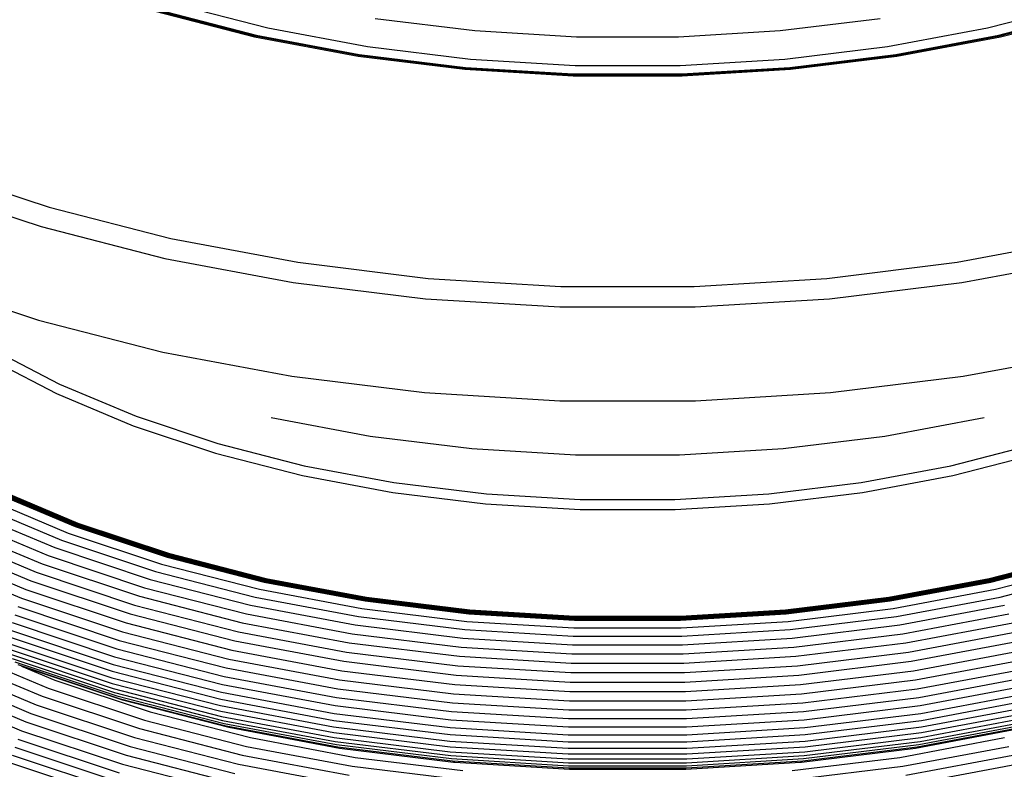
# Model space of a CAD drawing. Extents: x -18027 to -11651, y 1687 to 5059.
# Tile 41 of 170: x -17483 to -17471, y 2405 to 2414. Entities that reach past the tile are written whole.
import ezdxf

# ---------------------------------------------------------------- set-up
doc = ezdxf.new("R2010")
doc.units = 0
doc.header["$MEASUREMENT"] = 0
doc.layers.add('TANK', color=2, linetype='CONTINUOUS')
doc.layers.add('TANK-SLOPE', color=2, linetype='CONTINUOUS')

# ---------------------------------------------------------------- blocks, each defined once
blk = doc.blocks.new('A$C3406478A')
at = {"layer": 'TANK'}
for p, q in [((-2.16, 113.126), (-0.975, 112.821)), ((7.903, 112.821), (9.087, 113.126)), ((-2.364, 113.027), (-1.136, 112.711)), ((-2.353, 113.039), (-1.128, 112.724)), ((-2.346, 113.045), (-1.123, 112.73)), ((-2.34, 113.047), (-1.117, 112.733)), ((8.045, 112.733), (9.267, 113.047)), ((8.05, 112.73), (9.274, 113.045)), ((8.056, 112.724), (9.281, 113.039)), ((8.064, 112.711), (9.292, 113.027)), ((0.35, 112.938), (1.582, 112.787)), ((5.346, 112.787), (6.578, 112.938)), ((-1.136, 112.711), (0.141, 112.471)), ((-1.128, 112.724), (0.148, 112.484)), ((-1.123, 112.73), (0.151, 112.491)), ((-1.117, 112.733), (0.155, 112.494)), ((-0.975, 112.821), (0.258, 112.59)), ((1.582, 112.787), (2.834, 112.711)), ((2.834, 112.711), (4.093, 112.711)), ((4.093, 112.711), (5.346, 112.787)), ((6.67, 112.59), (7.903, 112.821)), ((6.772, 112.494), (8.045, 112.733)), ((6.776, 112.491), (8.05, 112.73)), ((6.78, 112.484), (8.056, 112.724)), ((6.786, 112.471), (8.064, 112.711)), ((0.258, 112.59), (1.526, 112.434)), ((5.402, 112.434), (6.67, 112.59)), ((0.141, 112.471), (1.456, 112.31)), ((0.148, 112.484), (1.459, 112.323)), ((0.151, 112.491), (1.462, 112.33)), ((0.155, 112.494), (1.464, 112.334)), ((5.464, 112.334), (6.772, 112.494)), ((5.466, 112.33), (6.776, 112.491)), ((5.468, 112.323), (6.78, 112.484)), ((5.472, 112.31), (6.786, 112.471)), ((1.526, 112.434), (2.816, 112.356)), ((2.816, 112.356), (4.112, 112.356)), ((4.112, 112.356), (5.402, 112.434)), ((1.456, 112.31), (2.792, 112.229)), ((1.459, 112.323), (2.793, 112.243)), ((1.462, 112.33), (2.794, 112.249)), ((1.464, 112.334), (2.795, 112.253)), ((2.792, 112.229), (4.136, 112.229)), ((2.793, 112.243), (4.134, 112.243)), ((2.794, 112.249), (4.132, 112.249)), ((2.795, 112.253), (4.133, 112.253)), ((4.132, 112.249), (5.466, 112.33)), ((4.133, 112.253), (5.464, 112.334)), ((4.134, 112.243), (5.468, 112.323)), ((4.136, 112.229), (5.472, 112.31)), ((-5.095, 111.083), (-3.671, 110.608)), ((-5.211, 110.85), (-3.768, 110.369)), ((-3.671, 110.608), (-2.168, 110.222)), ((-3.768, 110.369), (-2.244, 109.977)), ((-2.168, 110.222), (-0.604, 109.929)), ((7.531, 109.929), (9.096, 110.222)), ((-2.244, 109.977), (-0.659, 109.68)), ((-0.604, 109.929), (1.005, 109.731)), ((5.922, 109.731), (7.531, 109.929)), ((7.586, 109.68), (9.172, 109.977)), ((-5.25, 109.698), (-3.8, 109.215)), ((-0.659, 109.68), (0.972, 109.48)), ((1.005, 109.731), (2.641, 109.632)), ((4.286, 109.632), (5.922, 109.731)), ((5.956, 109.48), (7.586, 109.68)), ((2.641, 109.632), (4.286, 109.632)), ((0.972, 109.48), (2.63, 109.379)), ((4.297, 109.379), (5.956, 109.48)), ((2.63, 109.379), (4.297, 109.379)), ((-3.8, 109.215), (-2.27, 108.822)), ((-4.407, 108.876), (-3.541, 108.426)), ((-2.27, 108.822), (-0.677, 108.523)), ((7.605, 108.523), (9.197, 108.822)), ((-4.451, 108.762), (-3.58, 108.309)), ((-0.677, 108.523), (0.961, 108.322)), ((5.967, 108.322), (7.605, 108.523)), ((-3.541, 108.426), (-2.598, 108.03)), ((-3.58, 108.309), (-2.632, 107.911)), ((0.961, 108.322), (2.627, 108.221)), ((2.627, 108.221), (4.301, 108.221)), ((4.301, 108.221), (5.967, 108.322)), ((-2.598, 108.03), (-1.589, 107.694)), ((-0.933, 108.015), (0.288, 107.786)), ((6.639, 107.786), (7.861, 108.015)), ((-2.632, 107.911), (-1.618, 107.573)), ((0.288, 107.786), (1.544, 107.632)), ((5.383, 107.632), (6.639, 107.786)), ((-1.589, 107.694), (-0.525, 107.42)), ((1.544, 107.632), (2.822, 107.554)), ((4.106, 107.554), (5.383, 107.632)), ((7.453, 107.42), (8.517, 107.694)), ((-1.618, 107.573), (-0.547, 107.298)), ((2.822, 107.554), (4.106, 107.554)), ((7.475, 107.298), (8.545, 107.573)), ((-0.525, 107.42), (0.583, 107.212)), ((6.345, 107.212), (7.453, 107.42)), ((-0.547, 107.298), (0.567, 107.089)), ((6.361, 107.089), (7.475, 107.298)), ((-4.408, 107.115), (-3.349, 106.67)), ((-4.404, 107.117), (-3.346, 106.673)), ((-4.401, 107.12), (-3.342, 106.676)), ((-4.397, 107.123), (-3.339, 106.68)), ((-4.393, 107.127), (-3.336, 106.683)), ((-4.39, 107.13), (-3.333, 106.687)), ((-4.386, 107.134), (-3.33, 106.691)), ((-4.383, 107.138), (-3.327, 106.695)), ((-4.379, 107.142), (-3.324, 106.699)), ((-4.376, 107.146), (-3.321, 106.704)), ((-4.373, 107.151), (-3.318, 106.708)), ((-4.369, 107.155), (-3.315, 106.712)), ((0.583, 107.212), (1.723, 107.073)), ((5.205, 107.073), (6.345, 107.212)), ((-4.507, 107.039), (-3.435, 106.589)), ((0.567, 107.089), (1.713, 106.949)), ((1.723, 107.073), (2.881, 107.002)), ((2.881, 107.002), (4.046, 107.002)), ((4.046, 107.002), (5.205, 107.073)), ((5.215, 106.949), (6.361, 107.089)), ((-4.605, 106.957), (-3.519, 106.501)), ((1.713, 106.949), (2.878, 106.878)), ((2.878, 106.878), (4.05, 106.878)), ((4.05, 106.878), (5.215, 106.949)), ((-4.793, 106.777), (-3.682, 106.311)), ((-4.7, 106.869), (-3.602, 106.409)), ((-4.88, 106.68), (-3.757, 106.209)), ((-3.349, 106.67), (-2.215, 106.292)), ((-3.346, 106.673), (-2.212, 106.295)), ((-3.342, 106.676), (-2.21, 106.299)), ((-3.339, 106.68), (-2.207, 106.302)), ((-3.336, 106.683), (-2.204, 106.306)), ((-3.333, 106.687), (-2.202, 106.31)), ((-3.33, 106.691), (-2.199, 106.314)), ((-3.327, 106.695), (-2.197, 106.318)), ((-3.324, 106.699), (-2.194, 106.323)), ((-3.321, 106.704), (-2.192, 106.327)), ((-3.318, 106.708), (-2.189, 106.332)), ((-3.315, 106.712), (-2.187, 106.336)), ((-4.963, 106.581), (-3.829, 106.105)), ((-3.435, 106.589), (-2.286, 106.206)), ((-5.04, 106.479), (-3.896, 105.999)), ((-3.602, 106.409), (-2.426, 106.017)), ((-3.519, 106.501), (-2.357, 106.114)), ((-5.173, 106.273), (-4.011, 105.786)), ((-5.11, 106.376), (-3.956, 105.892)), ((-3.682, 106.311), (-2.493, 105.915)), ((-2.215, 106.292), (-1.019, 105.985)), ((-2.212, 106.295), (-1.017, 105.988)), ((-2.21, 106.299), (-1.015, 105.992)), ((-2.207, 106.302), (-1.013, 105.995)), ((-2.204, 106.306), (-1.01, 105.999)), ((-2.202, 106.31), (-1.008, 106.003)), ((-2.199, 106.314), (-1.006, 106.007)), ((-2.197, 106.318), (-1.004, 106.012)), ((-2.194, 106.323), (-1.002, 106.016)), ((-2.192, 106.327), (-1.001, 106.021)), ((-2.189, 106.332), (-0.999, 106.026)), ((-2.187, 106.336), (-0.997, 106.03)), ((7.924, 106.03), (9.114, 106.336)), ((7.926, 106.026), (9.117, 106.332)), ((7.928, 106.021), (9.119, 106.327)), ((7.93, 106.016), (9.122, 106.323)), ((7.932, 106.012), (9.124, 106.318)), ((7.934, 106.007), (9.127, 106.314)), ((7.936, 106.003), (9.129, 106.31)), ((7.938, 105.999), (9.132, 106.306)), ((7.94, 105.995), (9.135, 106.302)), ((7.942, 105.992), (9.137, 106.299)), ((7.944, 105.988), (9.14, 106.295)), ((7.946, 105.985), (9.142, 106.292)), ((-3.757, 106.209), (-2.556, 105.809)), ((-2.286, 106.206), (-1.075, 105.895)), ((8.003, 105.895), (9.214, 106.206)), ((-3.829, 106.105), (-2.616, 105.701)), ((-2.357, 106.114), (-1.131, 105.799)), ((-0.999, 106.026), (0.241, 105.793)), ((-0.997, 106.03), (0.242, 105.798)), ((6.685, 105.798), (7.924, 106.03)), ((6.687, 105.793), (7.926, 106.026)), ((8.059, 105.799), (9.285, 106.114)), ((-3.896, 105.999), (-2.671, 105.591)), ((-2.493, 105.915), (-1.238, 105.592)), ((-2.426, 106.017), (-1.185, 105.698)), ((-1.019, 105.985), (0.226, 105.751)), ((-1.017, 105.988), (0.228, 105.755)), ((-1.015, 105.992), (0.229, 105.758)), ((-1.013, 105.995), (0.231, 105.762)), ((-1.01, 105.999), (0.232, 105.766)), ((-1.008, 106.003), (0.234, 105.77)), ((-1.006, 106.007), (0.235, 105.774)), ((-1.004, 106.012), (0.237, 105.779)), ((-1.002, 106.016), (0.238, 105.784)), ((-1.001, 106.021), (0.24, 105.788)), ((6.688, 105.788), (7.928, 106.021)), ((6.689, 105.784), (7.93, 106.016)), ((6.691, 105.779), (7.932, 106.012)), ((6.692, 105.774), (7.934, 106.007)), ((6.694, 105.77), (7.936, 106.003)), ((6.695, 105.766), (7.938, 105.999)), ((6.697, 105.762), (7.94, 105.995)), ((6.698, 105.758), (7.942, 105.992)), ((6.7, 105.755), (7.944, 105.988)), ((6.701, 105.751), (7.946, 105.985)), ((-4.011, 105.786), (-2.767, 105.371)), ((-3.956, 105.892), (-2.721, 105.48)), ((-2.556, 105.809), (-1.288, 105.483)), ((-1.131, 105.799), (0.145, 105.559)), ((-1.075, 105.895), (0.186, 105.658)), ((0.237, 105.779), (1.513, 105.622)), ((0.238, 105.784), (1.514, 105.627)), ((0.24, 105.788), (1.515, 105.632)), ((0.241, 105.793), (1.516, 105.637)), ((0.242, 105.798), (1.517, 105.642)), ((5.411, 105.642), (6.685, 105.798)), ((5.412, 105.637), (6.687, 105.793)), ((5.413, 105.632), (6.688, 105.788)), ((5.413, 105.627), (6.689, 105.784)), ((5.414, 105.622), (6.691, 105.779)), ((6.742, 105.658), (8.003, 105.895)), ((6.782, 105.559), (8.059, 105.799)), ((-4.057, 105.682), (-2.805, 105.265)), ((-2.616, 105.701), (-1.335, 105.371)), ((-1.185, 105.698), (0.106, 105.455)), ((0.186, 105.658), (1.482, 105.499)), ((0.226, 105.751), (1.507, 105.594)), ((0.228, 105.755), (1.508, 105.598)), ((0.229, 105.758), (1.509, 105.601)), ((0.231, 105.762), (1.51, 105.605)), ((0.232, 105.766), (1.511, 105.609)), ((0.234, 105.77), (1.512, 105.613)), ((0.235, 105.774), (1.512, 105.618)), ((5.415, 105.618), (6.692, 105.774)), ((5.416, 105.613), (6.694, 105.77)), ((5.417, 105.609), (6.695, 105.766)), ((5.418, 105.605), (6.697, 105.762)), ((5.419, 105.601), (6.698, 105.758)), ((5.42, 105.598), (6.7, 105.755)), ((5.421, 105.594), (6.701, 105.751)), ((5.445, 105.499), (6.742, 105.658)), ((6.822, 105.455), (8.113, 105.698)), ((-4.095, 105.582), (-2.837, 105.162)), ((-2.671, 105.591), (-1.379, 105.259)), ((-1.238, 105.592), (0.068, 105.347)), ((0.145, 105.559), (1.458, 105.398)), ((1.507, 105.594), (2.809, 105.515)), ((1.508, 105.598), (2.809, 105.519)), ((1.509, 105.601), (2.81, 105.522)), ((1.51, 105.605), (2.81, 105.526)), ((1.511, 105.609), (2.81, 105.53)), ((1.512, 105.618), (2.811, 105.539)), ((1.512, 105.613), (2.811, 105.534)), ((1.513, 105.622), (2.811, 105.544)), ((1.514, 105.627), (2.812, 105.548)), ((1.515, 105.632), (2.812, 105.553)), ((1.516, 105.637), (2.812, 105.558)), ((1.517, 105.642), (2.812, 105.563)), ((2.811, 105.544), (4.116, 105.544)), ((2.811, 105.539), (4.117, 105.539)), ((2.812, 105.563), (4.115, 105.563)), ((2.812, 105.558), (4.116, 105.558)), ((2.812, 105.553), (4.116, 105.553)), ((2.812, 105.548), (4.116, 105.548)), ((4.115, 105.563), (5.411, 105.642)), ((4.116, 105.558), (5.412, 105.637)), ((4.116, 105.553), (5.413, 105.632)), ((4.116, 105.548), (5.413, 105.627)), ((4.116, 105.544), (5.414, 105.622)), ((4.117, 105.539), (5.415, 105.618)), ((4.117, 105.534), (5.416, 105.613)), ((4.117, 105.53), (5.417, 105.609)), ((4.118, 105.526), (5.418, 105.605)), ((4.118, 105.522), (5.419, 105.601)), ((4.118, 105.519), (5.42, 105.598)), ((4.118, 105.515), (5.421, 105.594)), ((5.47, 105.398), (6.782, 105.559)), ((6.86, 105.347), (8.166, 105.592)), ((-4.127, 105.484), (-2.863, 105.063)), ((-2.721, 105.48), (-1.418, 105.145)), ((-1.288, 105.483), (0.032, 105.235)), ((0.106, 105.455), (1.434, 105.292)), ((1.482, 105.499), (2.801, 105.419)), ((2.801, 105.419), (4.127, 105.419)), ((2.809, 105.519), (4.118, 105.519)), ((2.809, 105.515), (4.118, 105.515)), ((2.81, 105.53), (4.117, 105.53)), ((2.81, 105.526), (4.118, 105.526)), ((2.81, 105.522), (4.118, 105.522)), ((2.811, 105.534), (4.117, 105.534)), ((4.127, 105.419), (5.445, 105.499)), ((5.493, 105.292), (6.822, 105.455)), ((6.895, 105.235), (8.215, 105.483)), ((-4.162, 105.307), (-2.892, 104.884)), ((-4.149, 105.391), (-2.882, 104.969)), ((-2.767, 105.371), (-1.454, 105.034)), ((-1.335, 105.371), (-0.002, 105.121)), ((0.068, 105.347), (1.411, 105.182)), ((1.458, 105.398), (2.793, 105.317)), ((2.793, 105.317), (4.135, 105.317)), ((4.135, 105.317), (5.47, 105.398)), ((5.516, 105.182), (6.86, 105.347)), ((6.93, 105.121), (8.263, 105.371)), ((-4.166, 105.228), (-2.896, 104.805)), ((-2.805, 105.265), (-1.485, 104.925)), ((-1.379, 105.259), (-0.034, 105.007)), ((0.032, 105.235), (1.39, 105.069)), ((1.411, 105.182), (2.777, 105.1)), ((1.434, 105.292), (2.785, 105.211)), ((2.785, 105.211), (4.143, 105.211)), ((4.143, 105.211), (5.493, 105.292)), ((4.15, 105.1), (5.516, 105.182)), ((5.538, 105.069), (6.895, 105.235)), ((6.961, 105.007), (8.306, 105.259)), ((-4.793, 105.142), (-3.682, 104.676)), ((-4.162, 105.157), (-2.892, 104.734)), ((-4.149, 105.094), (-2.882, 104.671)), ((-2.863, 105.063), (-1.531, 104.72)), ((-2.837, 105.162), (-1.51, 104.821)), ((-1.418, 105.145), (-0.062, 104.891)), ((-0.002, 105.121), (1.369, 104.953)), ((1.39, 105.069), (2.77, 104.985)), ((2.777, 105.1), (4.15, 105.1)), ((4.158, 104.985), (5.538, 105.069)), ((5.559, 104.953), (6.93, 105.121)), ((6.99, 104.891), (8.346, 105.145)), ((-4.963, 104.946), (-3.829, 104.47)), ((-4.88, 105.047), (-3.757, 104.576)), ((-4.127, 105.042), (-2.863, 104.621)), ((-4.095, 105), (-2.837, 104.581)), ((-4.057, 104.966), (-2.805, 104.549)), ((-4.01, 104.947), (-3.602, 104.776)), ((-4.01, 104.947), (-2.767, 104.53)), ((-2.882, 104.969), (-1.545, 104.625)), ((-1.454, 105.034), (-0.088, 104.777)), ((-0.034, 105.007), (1.35, 104.837)), ((1.369, 104.953), (2.763, 104.869)), ((2.77, 104.985), (4.158, 104.985)), ((4.165, 104.869), (5.559, 104.953)), ((5.578, 104.837), (6.961, 105.007)), ((7.016, 104.777), (8.382, 105.034)), ((-5.04, 104.845), (-3.896, 104.365)), ((-2.892, 104.884), (-1.554, 104.54)), ((-1.51, 104.821), (-0.128, 104.562)), ((-1.485, 104.925), (-0.11, 104.667)), ((-0.062, 104.891), (1.333, 104.72)), ((1.35, 104.837), (2.757, 104.751)), ((2.763, 104.869), (4.165, 104.869)), ((4.171, 104.751), (5.578, 104.837)), ((5.595, 104.72), (6.99, 104.891)), ((7.038, 104.667), (8.413, 104.925)), ((7.056, 104.562), (8.438, 104.821)), ((-5.11, 104.743), (-3.956, 104.259)), ((-3.602, 104.776), (-2.426, 104.384)), ((-2.896, 104.805), (-1.557, 104.46)), ((-2.892, 104.734), (-1.554, 104.39)), ((-1.531, 104.72), (-0.143, 104.46)), ((-0.088, 104.777), (1.317, 104.605)), ((1.333, 104.72), (2.751, 104.634)), ((2.757, 104.751), (4.171, 104.751)), ((4.177, 104.634), (5.595, 104.72)), ((5.611, 104.605), (7.016, 104.777)), ((7.071, 104.46), (8.458, 104.72)), ((-5.173, 104.638), (-4.011, 104.151)), ((-3.757, 104.576), (-2.556, 104.176)), ((-3.682, 104.676), (-2.493, 104.28)), ((-2.882, 104.671), (-1.545, 104.328)), ((-2.863, 104.621), (-1.531, 104.278)), ((-2.837, 104.581), (-1.51, 104.24)), ((-1.545, 104.625), (-0.154, 104.364)), ((-0.11, 104.667), (1.304, 104.494)), ((1.317, 104.605), (2.746, 104.518)), ((2.751, 104.634), (4.177, 104.634)), ((4.182, 104.518), (5.611, 104.605)), ((5.624, 104.494), (7.038, 104.667)), ((7.081, 104.364), (8.473, 104.625)), ((-3.829, 104.47), (-2.616, 104.066)), ((-2.805, 104.549), (-1.485, 104.21)), ((-2.767, 104.53), (-1.454, 104.193)), ((-1.557, 104.46), (-0.162, 104.199)), ((-1.554, 104.54), (-0.16, 104.278)), ((-0.143, 104.46), (1.284, 104.285)), ((-0.128, 104.562), (1.293, 104.387)), ((1.304, 104.494), (2.741, 104.407)), ((2.746, 104.518), (4.182, 104.518)), ((4.187, 104.407), (5.624, 104.494)), ((5.635, 104.387), (7.056, 104.562)), ((5.644, 104.285), (7.071, 104.46)), ((7.088, 104.278), (8.481, 104.54)), ((7.09, 104.199), (8.484, 104.46)), ((-3.896, 104.365), (-2.671, 103.956)), ((-2.426, 104.384), (-1.185, 104.065)), ((-1.554, 104.39), (-0.16, 104.128)), ((-1.545, 104.328), (-0.154, 104.067)), ((-0.154, 104.364), (1.277, 104.189)), ((1.293, 104.387), (2.737, 104.3)), ((2.741, 104.407), (4.187, 104.407)), ((4.19, 104.3), (5.635, 104.387)), ((5.65, 104.189), (7.081, 104.364)), ((7.081, 104.067), (8.473, 104.328)), ((7.088, 104.128), (8.481, 104.39)), ((-3.956, 104.259), (-2.721, 103.847)), ((-2.493, 104.28), (-1.238, 103.957)), ((-1.531, 104.278), (-0.143, 104.018)), ((-1.51, 104.24), (-0.128, 103.98)), ((-1.485, 104.21), (-0.11, 103.952)), ((-0.16, 104.278), (1.274, 104.102)), ((1.284, 104.285), (2.734, 104.197)), ((2.737, 104.3), (4.19, 104.3)), ((4.193, 104.197), (5.644, 104.285)), ((5.654, 104.102), (7.088, 104.278)), ((7.038, 103.952), (8.413, 104.21)), ((7.056, 103.98), (8.438, 104.24)), ((7.071, 104.018), (8.458, 104.278)), ((-4.011, 104.151), (-2.767, 103.736)), ((-2.556, 104.176), (-1.288, 103.85)), ((-1.454, 104.193), (-0.088, 103.937)), ((-0.162, 104.199), (1.272, 104.023)), ((-0.16, 104.128), (1.274, 103.953)), ((1.274, 104.102), (2.731, 104.014)), ((1.277, 104.189), (2.732, 104.1)), ((2.732, 104.1), (4.195, 104.1)), ((2.734, 104.197), (4.193, 104.197)), ((4.195, 104.1), (5.65, 104.189)), ((4.197, 104.014), (5.654, 104.102)), ((5.654, 103.953), (7.088, 104.128)), ((5.655, 104.023), (7.09, 104.199)), ((7.016, 103.937), (8.382, 104.193)), ((-4.057, 104.047), (-2.805, 103.63)), ((-2.616, 104.066), (-1.335, 103.737)), ((-1.238, 103.957), (0.068, 103.712)), ((-1.185, 104.065), (0.106, 103.822)), ((-0.154, 104.067), (1.277, 103.891)), ((-0.143, 104.018), (1.284, 103.843)), ((-0.128, 103.98), (1.293, 103.806)), ((1.272, 104.023), (2.731, 103.934)), ((2.731, 104.014), (4.197, 104.014)), ((4.197, 103.934), (5.655, 104.023)), ((5.635, 103.806), (7.056, 103.98)), ((5.644, 103.843), (7.071, 104.018)), ((5.65, 103.891), (7.081, 104.067)), ((6.822, 103.822), (8.113, 104.065)), ((6.86, 103.712), (8.166, 103.957)), ((-4.127, 103.849), (-2.863, 103.428)), ((-4.095, 103.947), (-2.837, 103.527)), ((-2.721, 103.847), (-1.418, 103.512)), ((-2.671, 103.956), (-1.379, 103.624)), ((-1.288, 103.85), (0.032, 103.602)), ((-0.11, 103.952), (1.304, 103.778)), ((-0.088, 103.937), (1.317, 103.764)), ((1.274, 103.953), (2.731, 103.864)), ((1.277, 103.891), (2.732, 103.803)), ((1.284, 103.843), (2.734, 103.755)), ((2.731, 103.934), (4.197, 103.934)), ((2.731, 103.864), (4.197, 103.864)), ((4.193, 103.755), (5.644, 103.843)), ((4.195, 103.803), (5.65, 103.891)), ((4.197, 103.864), (5.654, 103.953)), ((5.611, 103.764), (7.016, 103.937)), ((5.624, 103.778), (7.038, 103.952)), ((6.895, 103.602), (8.215, 103.85)), ((-4.149, 103.756), (-2.882, 103.334)), ((-2.767, 103.736), (-1.454, 103.399)), ((-1.335, 103.737), (-0.002, 103.487)), ((0.106, 103.822), (1.434, 103.659)), ((1.293, 103.806), (2.737, 103.718)), ((1.304, 103.778), (2.741, 103.691)), ((1.317, 103.764), (1.333, 103.764)), ((1.333, 103.764), (2.746, 103.677)), ((2.732, 103.803), (4.195, 103.803)), ((2.734, 103.755), (4.193, 103.755)), ((2.737, 103.718), (4.19, 103.718)), ((4.182, 103.677), (5.595, 103.764)), ((4.187, 103.691), (5.624, 103.778)), ((4.19, 103.718), (5.635, 103.806)), ((5.493, 103.659), (6.822, 103.822)), ((5.595, 103.764), (5.611, 103.764)), ((6.93, 103.487), (8.263, 103.737)), ((0.068, 103.712), (1.411, 103.548)), ((2.741, 103.691), (4.187, 103.691)), ((2.746, 103.677), (2.751, 103.678)), ((2.751, 103.678), (4.177, 103.678)), ((4.177, 103.678), (4.182, 103.677)), ((5.516, 103.548), (6.86, 103.712))]:
    blk.add_line(p, q, dxfattribs=at)

msp = doc.modelspace()

# ---------------------------------------------------------------- block references
at = {"layer": 'TANK-SLOPE'}
msp.add_blockref('A$C3406478A', (-17479.187, 2301.329), dxfattribs=at)

doc.saveas('drawing.dxf')
